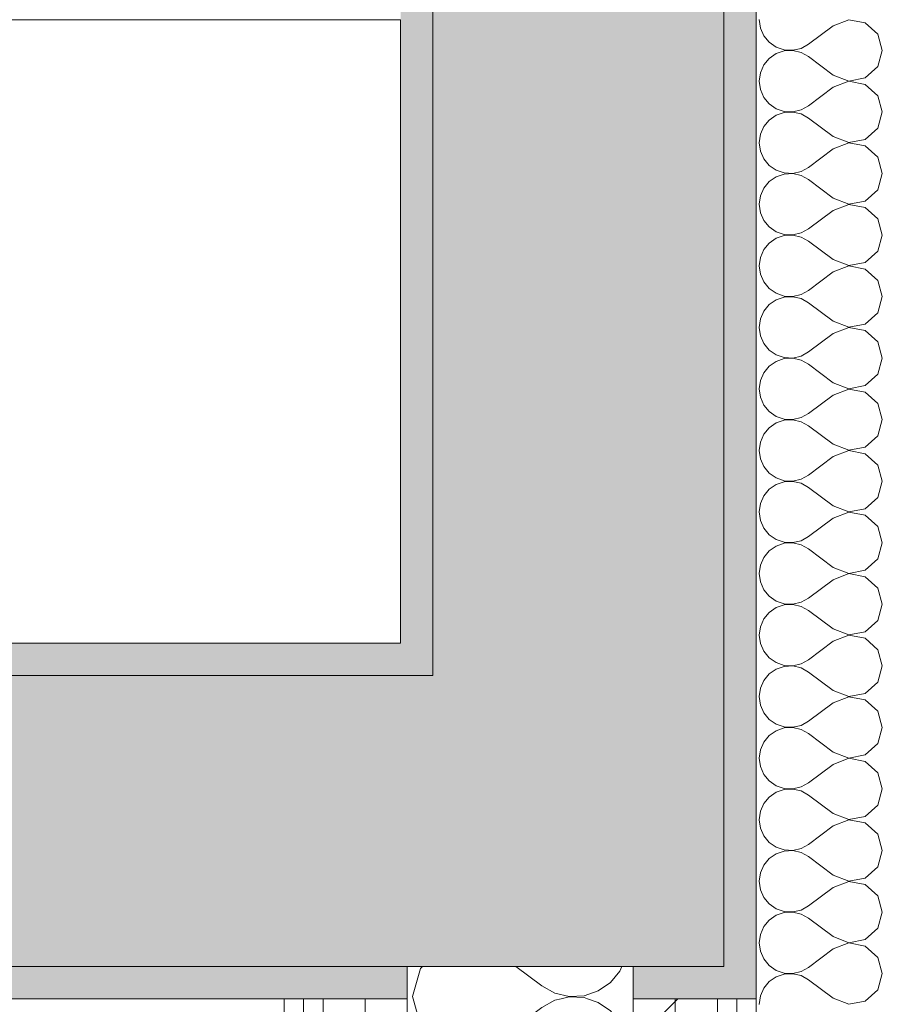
# Model space of a CAD drawing. Header units: millimetres. Extents: x -40968 to 11883, y -18816 to 4378.
# Tile 142 of 209: x -3867 to -3600, y -17086 to -16781. Entities that reach past the tile are written whole.
import ezdxf

# ---------------------------------------------------------------- set-up
doc = ezdxf.new("R2010")
doc.units = ezdxf.units.MM
doc.header["$MEASUREMENT"] = 0
doc.linetypes.add('Wipeout_Contour', pattern=[1000, 0, -1000])
doc.layers.add('12_FAÇ_Façana', color=7, linetype='Continuous')
doc.layers.add('Nuevo_08_E_Envans secs', color=7, linetype='Continuous')
for name, color, linetype, lineweight, true_color in [('12_FAÇ_Façana_Pluma_Nº__102', 7, 'Continuous', 5, 0xcccccc), ('12_FAÇ_Façana_Pluma_Nº__176', 7, 'Continuous', 15, 0x93a0c6), ('Nuevo_08_E_Envans secs_Pluma_Nº__102', 7, 'Continuous', 5, 0xcccccc), ('Nuevo_08_E_Envans secs_Pluma_Nº__171', 171, 'Continuous', 13, 0xaaaaff), ('Nuevo_08_E_Envans secs_Pluma_Nº__177', 7, 'Continuous', 15, 0xf7e046)]:
    doc.layers.add(name, color=color, linetype=linetype, lineweight=lineweight, true_color=true_color)
for name, color, linetype, lineweight in [('12_FAÇ_Façana_Pluma_Nº__7', 7, 'Continuous', 5), ('Nuevo_08_E_Envans secs_Pluma_Nº__1', 7, 'Continuous', 5), ('Nuevo_12_FAÇ_Façana_Pluma_Nº__1', 7, 'Continuous', 5)]:
    doc.layers.add(name, color=color, linetype=linetype, lineweight=lineweight)
pattern_1 = [(45, (0, 0), (-183.8478, 183.8478), [195, -65]), (45, (7e-14, 183.85), (-183.8478, 183.8478), [195, -65])]

# ---------------------------------------------------------------- blocks, each defined once
blk = doc.blocks.new('Muro_42_1', base_point=(-18875.39, -17083.98))
at = {"layer": '12_FAÇ_Façana_Pluma_Nº__102', "linetype": 'Continuous', "lineweight": 0, "true_color": 0xe5e5e5}
for points in [[(-7017.89, -16983.98), (-7017.89, -17073.98), (-3738.89, -17073.98), (-3738.89, -16983.98)], [(-3738.89, -16983.98), (-3648.89, -17073.98), (-3648.89, -16983.98)], [(-3738.89, -17073.98), (-3648.89, -17073.98), (-3738.89, -16983.98)]]:
    blk.add_hatch(color=254, dxfattribs=at).paths.add_polyline_path(points)
at = {"layer": '12_FAÇ_Façana_Pluma_Nº__176', "linetype": 'Continuous', "lineweight": 0, "true_color": 0x495063}
for points in [[(-7017.89, -16973.98), (-7017.89, -16983.98), (-3748.89, -16983.98), (-3748.89, -16973.98)], [(-3748.89, -16973.98), (-3738.89, -16983.98), (-3738.89, -16973.98)], [(-3748.89, -16983.98), (-3738.89, -16983.98), (-3748.89, -16973.98)], [(-7017.89, -17073.98), (-7017.89, -17083.98), (-3746.89, -17083.98), (-3746.89, -17073.98)], [(-3648.89, -17073.98), (-3676.89, -17073.98), (-3676.89, -17083.98), (-3648.89, -17083.98)], [(-3648.89, -17073.98), (-3638.89, -17083.98), (-3638.89, -17073.98)], [(-3648.89, -17083.98), (-3638.89, -17083.98), (-3648.89, -17073.98)]]:
    blk.add_hatch(color=251, dxfattribs=at).paths.add_polyline_path(points)
at = {"layer": '12_FAÇ_Façana_Pluma_Nº__7', "color": 7, "linetype": 'Continuous', "lineweight": 5}
for p, q in [((-3738.89, -16983.98), (-3738.89, -16973.98)), ((-3738.89, -16983.98), (-7017.89, -16983.98)), ((-3648.89, -17073.98), (-3648.89, -16983.98)), ((-7017.89, -17073.98), (-3746.89, -17073.98)), ((-3676.89, -17073.98), (-3746.89, -17073.98)), ((-3738.89, -17073.98), (-3648.89, -17073.98))]:
    blk.add_line(p, q, dxfattribs=at)
at = {"layer": '12_FAÇ_Façana_Pluma_Nº__7', "color": 7, "linetype": 'Continuous', "lineweight": 5, "flags": 128}
for points in [[(-3748.89, -16973.98), (-7017.89, -16973.98)], [(-3638.89, -17083.98), (-3638.89, -17073.98)], [(-7017.89, -17083.98), (-3746.89, -17083.98)], [(-3676.89, -17083.98), (-3638.89, -17083.98)]]:
    blk.add_lwpolyline(points, dxfattribs=at)
at = {"layer": 'Nuevo_12_FAÇ_Façana_Pluma_Nº__1', "color": 7, "linetype": 'Continuous', "lineweight": 5}
for p, q in [((-3746.89, -17073.98), (-3746.89, -17083.98)), ((-3676.89, -17083.98), (-3676.89, -17073.98))]:
    blk.add_line(p, q, dxfattribs=at)
blk = doc.blocks.new('Muro_45_1', base_point=(-3748.89, -17083.98))
at = {"layer": '12_FAÇ_Façana_Pluma_Nº__102', "linetype": 'Continuous', "lineweight": 0, "true_color": 0xe5e5e5}
blk.add_hatch(color=254, dxfattribs=at).paths.add_polyline_path([(-3738.89, -16770.98), (-3738.89, -16983.98), (-3648.89, -16983.98), (-3648.89, -16770.98)])
at = {"layer": '12_FAÇ_Façana_Pluma_Nº__176', "linetype": 'Continuous', "lineweight": 0, "true_color": 0x495063}
for points in [[(-3638.89, -13646.98), (-3648.89, -13646.98), (-3648.89, -17073.98), (-3638.89, -17073.98)], [(-3748.89, -16770.98), (-3748.89, -16780.98), (-3738.89, -16780.98), (-3738.89, -16770.98)], [(-3748.89, -16780.98), (-3748.89, -16973.98), (-3738.89, -16973.98), (-3738.89, -16780.98)]]:
    blk.add_hatch(color=251, dxfattribs=at).paths.add_polyline_path(points)
at = {"layer": '12_FAÇ_Façana_Pluma_Nº__7', "color": 7, "linetype": 'Continuous', "lineweight": 5}
for p, q in [((-3738.89, -16770.98), (-3738.89, -16973.98)), ((-3648.89, -16983.98), (-3648.89, -16770.98)), ((-3738.89, -16983.98), (-3738.89, -16973.98)), ((-3648.89, -17073.98), (-3648.89, -16983.98))]:
    blk.add_line(p, q, dxfattribs=at)
at = {"layer": '12_FAÇ_Façana_Pluma_Nº__7', "color": 7, "linetype": 'Continuous', "lineweight": 5, "flags": 128}
for points in [[(-3638.89, -17073.98), (-3638.89, -13646.98)], [(-3748.89, -16780.98), (-3748.89, -16973.98)]]:
    blk.add_lwpolyline(points, dxfattribs=at)
blk = doc.blocks.new('Muro_58_1', base_point=(-3748.89, -16690.98))
at = {"layer": '12_FAÇ_Façana_Pluma_Nº__7', "color": 7, "linetype": 'Continuous', "lineweight": 5, "flags": 128}
blk.add_lwpolyline([(-7017.89, -16780.98), (-3748.89, -16780.98)], dxfattribs=at)
blk = doc.blocks.new('*X126')
at = {"layer": 'Nuevo_08_E_Envans secs_Pluma_Nº__102', "color": 254, "linetype": 'Continuous', "lineweight": 5, "true_color": 0xcccccc}
for p, q in [((-3742.74, -17074.57), (-3745.23, -17083.33)), ((-3742.09, -17073.98), (-3742.74, -17074.57)), ((-3713.26, -17073.98), (-3705.23, -17080)), ((-3683.98, -17078.97), (-3681.05, -17075.43)), ((-3681.05, -17075.43), (-3680.41, -17073.98)), ((-3687.77, -17081.57), (-3683.98, -17078.97)), ((-3705.23, -17080), (-3701.2, -17082.23)), ((-3701.2, -17082.23), (-3696.72, -17083.27)), ((-3692.13, -17083.04), (-3687.77, -17081.57)), ((-3745.23, -17083.33), (-3745.05, -17083.98)), ((-3696.72, -17083.4), (-3699.2, -17083.98)), ((-3696.72, -17083.27), (-3692.13, -17083.04)), ((-3692.13, -17083.62), (-3696.72, -17083.4)), ((-3691.09, -17083.98), (-3692.13, -17083.62))]:
    blk.add_line(p, q, dxfattribs=at)
blk = doc.blocks.new('*X127')
at = {"layer": 'Nuevo_08_E_Envans secs_Pluma_Nº__102', "color": 254, "linetype": 'Continuous', "lineweight": 5, "true_color": 0xcccccc}
for p, q in [((-3745.05, -17083.98), (-3742.74, -17092.1)), ((-3701.2, -17084.44), (-3705.23, -17086.67)), ((-3699.2, -17083.98), (-3701.2, -17084.44)), ((-3687.77, -17085.09), (-3691.09, -17083.98)), ((-3683.98, -17087.7), (-3687.77, -17085.09)), ((-3718.56, -17096.67), (-3705.23, -17086.67)), ((-3681.05, -17091.24), (-3683.98, -17087.7)), ((-3679.2, -17095.45), (-3681.05, -17091.24)), ((-3742.74, -17092.1), (-3736.01, -17098.24)), ((-3727.06, -17099.93), (-3718.56, -17096.67)), ((-3678.56, -17100), (-3679.2, -17095.45)), ((-3736.01, -17098.24), (-3727.06, -17099.93)), ((-3727.06, -17100.07), (-3736.01, -17101.76)), ((-3718.56, -17103.33), (-3727.06, -17100.07)), ((-3679.2, -17104.55), (-3678.56, -17100)), ((-3736.01, -17101.76), (-3742.74, -17107.9)), ((-3718.56, -17103.33), (-3705.23, -17113.33)), ((-3681.05, -17108.76), (-3679.2, -17104.55)), ((-3742.74, -17107.9), (-3745.23, -17116.67)), ((-3683.98, -17112.3), (-3681.05, -17108.76)), ((-3687.77, -17114.91), (-3683.98, -17112.3)), ((-3705.23, -17113.33), (-3701.2, -17115.56)), ((-3701.2, -17115.56), (-3696.72, -17116.6)), ((-3692.13, -17116.38), (-3687.77, -17114.91)), ((-3745.23, -17116.67), (-3742.74, -17125.43)), ((-3701.2, -17117.77), (-3705.23, -17120)), ((-3696.72, -17116.73), (-3701.2, -17117.77)), ((-3696.72, -17116.6), (-3692.13, -17116.38)), ((-3692.13, -17116.96), (-3696.72, -17116.73)), ((-3687.77, -17118.43), (-3692.13, -17116.96)), ((-3683.98, -17121.03), (-3687.77, -17118.43)), ((-3718.56, -17130), (-3705.23, -17120)), ((-3681.05, -17124.57), (-3683.98, -17121.03)), ((-3679.2, -17128.78), (-3681.05, -17124.57)), ((-3742.74, -17125.43), (-3736.01, -17131.57)), ((-3727.06, -17133.27), (-3718.56, -17130)), ((-3678.56, -17133.33), (-3679.2, -17128.78)), ((-3736.01, -17131.57), (-3727.06, -17133.27)), ((-3727.06, -17133.4), (-3736.01, -17135.09)), ((-3718.56, -17136.67), (-3727.06, -17133.4)), ((-3679.2, -17137.89), (-3678.56, -17133.33)), ((-3736.01, -17135.09), (-3742.74, -17141.24)), ((-3718.56, -17136.67), (-3705.23, -17146.67)), ((-3681.05, -17142.1), (-3679.2, -17137.89)), ((-3742.74, -17141.24), (-3745.23, -17150)), ((-3683.98, -17145.64), (-3681.05, -17142.1)), ((-3687.77, -17148.24), (-3683.98, -17145.64)), ((-3705.23, -17146.67), (-3701.2, -17148.89)), ((-3701.2, -17148.89), (-3696.72, -17149.93)), ((-3692.13, -17149.71), (-3687.77, -17148.24)), ((-3745.23, -17150), (-3742.74, -17158.76)), ((-3701.2, -17151.11), (-3705.23, -17153.33)), ((-3696.72, -17150.07), (-3701.2, -17151.11)), ((-3696.72, -17149.93), (-3692.13, -17149.71)), ((-3692.13, -17150.29), (-3696.72, -17150.07)), ((-3687.77, -17151.76), (-3692.13, -17150.29)), ((-3683.98, -17154.36), (-3687.77, -17151.76)), ((-3718.56, -17163.33), (-3705.23, -17153.33)), ((-3681.05, -17157.9), (-3683.98, -17154.36)), ((-3679.2, -17162.11), (-3681.05, -17157.9)), ((-3742.74, -17158.76), (-3736.01, -17164.91)), ((-3727.06, -17166.6), (-3718.56, -17163.33)), ((-3678.56, -17166.67), (-3679.2, -17162.11)), ((-3736.01, -17164.91), (-3727.06, -17166.6)), ((-3727.06, -17166.73), (-3736.01, -17168.43)), ((-3721.23, -17168.98), (-3727.06, -17166.73)), ((-3678.88, -17168.98), (-3678.56, -17166.67)), ((-3736.01, -17168.43), (-3736.62, -17168.98))]:
    blk.add_line(p, q, dxfattribs=at)
blk = doc.blocks.new('Muro_76_1', base_point=(-3784.89, -17083.98))
at = {"layer": '12_FAÇ_Façana_Pluma_Nº__7', "color": 7, "linetype": 'Continuous', "lineweight": 5}
blk.add_line((-3676.89, -17073.98), (-3746.89, -17073.98), dxfattribs=at)
at = {"layer": 'Nuevo_08_E_Envans secs', "color": 7, "lineweight": 20}
for name in ['*X126', '*X127']:
    blk.add_blockref(name, (0, 0), dxfattribs=at)
at = {"color": 254, "linetype": 'Wipeout_Contour', "lineweight": 0, "ltscale": 70355.530201}
blk.add_wipeout([(-3784.89, -17083.98), (-3784.89, -17270.98), (-3778.89, -17270.98), (-3778.89, -17083.98)], dxfattribs=at).dxf.layer = 'Nuevo_08_E_Envans secs'
at = {"color": 254, "linetype": 'Wipeout_Contour', "lineweight": 0, "ltscale": 70305.102174}
blk.add_wipeout([(-3759.89, -17251.98), (-3759.89, -17083.98), (-3772.89, -17083.98), (-3772.89, -17251.98)], dxfattribs=at).dxf.layer = 'Nuevo_08_E_Envans secs'
at = {"color": 254, "linetype": 'Wipeout_Contour', "lineweight": 0, "ltscale": 70036.042364}
blk.add_wipeout([(-3676.89, -17083.98), (-3676.89, -17155.98), (-3663.89, -17155.98), (-3663.89, -17083.98)], dxfattribs=at).dxf.layer = 'Nuevo_08_E_Envans secs'
at = {"color": 254, "linetype": 'Wipeout_Contour', "lineweight": 0, "ltscale": 69963.32148}
blk.add_wipeout([(-3638.89, -17130.98), (-3638.89, -17083.98), (-3644.89, -17083.98), (-3644.89, -17130.98)], dxfattribs=at).dxf.layer = 'Nuevo_08_E_Envans secs'
at = {"layer": 'Nuevo_08_E_Envans secs_Pluma_Nº__171', "linetype": 'Continuous', "lineweight": 13, "true_color": 0xaaaaff}
h = blk.add_hatch(dxfattribs=at)
h.set_pattern_fill('Panellat_HPL_0001', color=161, style=0, pattern_type=2)
h.set_pattern_definition(pattern_1)
h.paths.add_polyline_path([(-3784.89, -17083.98), (-3784.89, -17270.98), (-3778.89, -17270.98), (-3778.89, -17083.98)])
h = blk.add_hatch(dxfattribs=at)
h.set_pattern_fill('Panellat_HPL_0001', color=161, style=0, pattern_type=2)
h.set_pattern_definition(pattern_1)
h.paths.add_polyline_path([(-3638.89, -17130.98), (-3638.89, -17083.98), (-3644.89, -17083.98), (-3644.89, -17130.98)])
at = {"layer": 'Nuevo_08_E_Envans secs_Pluma_Nº__177', "linetype": 'Continuous', "lineweight": 15, "true_color": 0xf7e046}
h = blk.add_hatch(dxfattribs=at)
h.set_pattern_fill('Panellat_HPL_0001', color=53, style=0, pattern_type=2)
h.set_pattern_definition(pattern_1)
h.paths.add_polyline_path([(-3759.89, -17251.98), (-3759.89, -17083.98), (-3772.89, -17083.98), (-3772.89, -17251.98)])
h = blk.add_hatch(dxfattribs=at)
h.set_pattern_fill('Panellat_HPL_0001', color=53, style=0, pattern_type=2)
h.set_pattern_definition(pattern_1)
h.paths.add_polyline_path([(-3676.89, -17083.98), (-3676.89, -17155.98), (-3663.89, -17155.98), (-3663.89, -17083.98)])
at = {"layer": 'Nuevo_08_E_Envans secs_Pluma_Nº__1', "color": 7, "linetype": 'Continuous', "lineweight": 5}
for p, q in [((-3778.89, -17083.98), (-3778.89, -17264.98)), ((-3772.89, -17083.98), (-3772.89, -17251.98)), ((-3676.89, -17083.98), (-3676.89, -17155.98)), ((-3644.89, -17083.98), (-3644.89, -17130.98)), ((-3644.89, -17130.98), (-3644.89, -17136.98)), ((-3676.89, -17155.98), (-3676.89, -17168.98)), ((-3772.89, -17251.98), (-3772.89, -17264.98)), ((-3778.89, -17264.98), (-3778.89, -17270.98))]:
    blk.add_line(p, q, dxfattribs=at)
at = {"layer": 'Nuevo_08_E_Envans secs_Pluma_Nº__1', "color": 7, "linetype": 'Continuous', "lineweight": 5, "flags": 128}
for points in [[(-3784.89, -17083.98), (-3784.89, -17270.98)], [(-3784.89, -17083.98), (-3778.89, -17083.98)], [(-3778.89, -17083.98), (-3772.89, -17083.98)], [(-3644.89, -17083.98), (-3638.89, -17083.98)], [(-3638.89, -17130.98), (-3638.89, -17083.98)]]:
    blk.add_lwpolyline(points, dxfattribs=at)
at = {"layer": 'Nuevo_12_FAÇ_Façana_Pluma_Nº__1', "color": 7, "linetype": 'Continuous', "lineweight": 5}
blk.add_line((-3676.89, -17083.98), (-3676.89, -17073.98), dxfattribs=at)
at = {"color": 254, "linetype": 'Wipeout_Contour', "lineweight": 0, "ltscale": 70268.572196}
blk.add_wipeout([(-3746.89, -17238.98), (-3746.89, -17083.98), (-3759.89, -17083.98), (-3759.89, -17238.98)], dxfattribs=at).dxf.layer = 'Nuevo_08_E_Envans secs'
at = {"color": 254, "linetype": 'Wipeout_Contour', "lineweight": 0, "ltscale": 69999.73207}
blk.add_wipeout([(-3650.89, -17142.98), (-3650.89, -17083.98), (-3663.89, -17083.98), (-3663.89, -17142.98)], dxfattribs=at).dxf.layer = 'Nuevo_08_E_Envans secs'
at = {"layer": 'Nuevo_08_E_Envans secs_Pluma_Nº__177', "linetype": 'Continuous', "lineweight": 15, "true_color": 0xf7e046}
h = blk.add_hatch(dxfattribs=at)
h.set_pattern_fill('Panellat_HPL_0001', color=53, style=0, pattern_type=2)
h.set_pattern_definition(pattern_1)
h.paths.add_polyline_path([(-3746.89, -17238.98), (-3746.89, -17083.98), (-3759.89, -17083.98), (-3759.89, -17238.98)])
h = blk.add_hatch(dxfattribs=at)
h.set_pattern_fill('Panellat_HPL_0001', color=53, style=0, pattern_type=2)
h.set_pattern_definition(pattern_1)
h.paths.add_polyline_path([(-3650.89, -17142.98), (-3650.89, -17083.98), (-3663.89, -17083.98), (-3663.89, -17142.98)])
at = {"layer": 'Nuevo_08_E_Envans secs_Pluma_Nº__1', "color": 7, "linetype": 'Continuous', "lineweight": 5}
for p, q in [((-3759.89, -17083.98), (-3759.89, -17238.98)), ((-3746.89, -17083.98), (-3746.89, -17168.98)), ((-3663.89, -17083.98), (-3663.89, -17142.98)), ((-3650.89, -17083.98), (-3650.89, -17136.98)), ((-3650.89, -17136.98), (-3650.89, -17142.98)), ((-3663.89, -17142.98), (-3663.89, -17155.98)), ((-3746.89, -17168.98), (-3746.89, -17238.98)), ((-3759.89, -17238.98), (-3759.89, -17251.98))]:
    blk.add_line(p, q, dxfattribs=at)
at = {"layer": 'Nuevo_08_E_Envans secs_Pluma_Nº__1', "color": 7, "linetype": 'Continuous', "lineweight": 5, "flags": 128}
for points in [[(-3772.89, -17083.98), (-3759.89, -17083.98)], [(-3759.89, -17083.98), (-3746.89, -17083.98)], [(-3676.89, -17083.98), (-3663.89, -17083.98)], [(-3663.89, -17083.98), (-3650.89, -17083.98)], [(-3650.89, -17083.98), (-3644.89, -17083.98)]]:
    blk.add_lwpolyline(points, dxfattribs=at)
at = {"layer": 'Nuevo_12_FAÇ_Façana_Pluma_Nº__1', "color": 7, "linetype": 'Continuous', "lineweight": 5}
blk.add_line((-3746.89, -17073.98), (-3746.89, -17083.98), dxfattribs=at)
blk = doc.blocks.new('*X502')
at = {"layer": 'Nuevo_08_E_Envans secs_Pluma_Nº__102', "color": 254, "linetype": 'Continuous', "lineweight": 5, "true_color": 0xcccccc}
for p, q in [((-3637.94, -16780.95), (-3637.58, -16783.55)), ((-3637.58, -16783.55), (-3636.52, -16785.96)), ((-3615.08, -16782.86), (-3622.7, -16788.57)), ((-3610.23, -16780.99), (-3615.08, -16782.86)), ((-3605.11, -16781.96), (-3610.23, -16780.99)), ((-3601.27, -16785.47), (-3605.11, -16781.96)), ((-3636.52, -16785.96), (-3634.84, -16787.98)), ((-3599.85, -16790.48), (-3601.27, -16785.47)), ((-3634.84, -16787.98), (-3632.68, -16789.47)), ((-3632.68, -16789.47), (-3630.19, -16790.31)), ((-3627.56, -16790.44), (-3625, -16789.84)), ((-3625, -16789.84), (-3622.7, -16788.57)), ((-3634.84, -16792.97), (-3636.52, -16794.99)), ((-3632.68, -16791.48), (-3634.84, -16792.97)), ((-3630.19, -16790.64), (-3632.68, -16791.48)), ((-3630.19, -16790.31), (-3627.56, -16790.44)), ((-3627.56, -16790.51), (-3630.19, -16790.64)), ((-3625, -16791.11), (-3627.56, -16790.51)), ((-3622.7, -16792.38), (-3625, -16791.11)), ((-3615.08, -16798.1), (-3622.7, -16792.38)), ((-3601.27, -16795.48), (-3599.85, -16790.48)), ((-3636.52, -16794.99), (-3637.58, -16797.4)), ((-3605.11, -16798.99), (-3601.27, -16795.48)), ((-3637.58, -16797.4), (-3637.94, -16800)), ((-3615.08, -16798.1), (-3610.23, -16799.96)), ((-3610.23, -16799.96), (-3605.11, -16798.99)), ((-3637.94, -16800), (-3637.58, -16802.6)), ((-3615.08, -16801.9), (-3622.7, -16807.62)), ((-3610.23, -16800.04), (-3615.08, -16801.9)), ((-3605.11, -16801.01), (-3610.23, -16800.04)), ((-3601.27, -16804.52), (-3605.11, -16801.01)), ((-3637.58, -16802.6), (-3636.52, -16805.01)), ((-3636.52, -16805.01), (-3634.84, -16807.03)), ((-3599.85, -16809.52), (-3601.27, -16804.52)), ((-3634.84, -16807.03), (-3632.68, -16808.52)), ((-3625, -16808.89), (-3622.7, -16807.62)), ((-3632.68, -16810.53), (-3634.84, -16812.02)), ((-3632.68, -16808.52), (-3630.19, -16809.36)), ((-3630.19, -16809.69), (-3632.68, -16810.53)), ((-3630.19, -16809.36), (-3627.56, -16809.49)), ((-3627.56, -16809.56), (-3630.19, -16809.69)), ((-3627.56, -16809.49), (-3625, -16808.89)), ((-3625, -16810.16), (-3627.56, -16809.56)), ((-3622.7, -16811.43), (-3625, -16810.16)), ((-3601.27, -16814.53), (-3599.85, -16809.52)), ((-3636.52, -16814.04), (-3637.58, -16816.45)), ((-3634.84, -16812.02), (-3636.52, -16814.04)), ((-3615.08, -16817.14), (-3622.7, -16811.43)), ((-3637.58, -16816.45), (-3637.94, -16819.05)), ((-3615.08, -16817.14), (-3610.23, -16819.01)), ((-3605.11, -16818.04), (-3601.27, -16814.53)), ((-3637.94, -16819.05), (-3637.58, -16821.65)), ((-3610.23, -16819.09), (-3615.08, -16820.95)), ((-3610.23, -16819.01), (-3605.11, -16818.04)), ((-3605.11, -16820.05), (-3610.23, -16819.09)), ((-3601.27, -16823.56), (-3605.11, -16820.05)), ((-3637.58, -16821.65), (-3636.52, -16824.05)), ((-3615.08, -16820.95), (-3622.7, -16826.67)), ((-3636.52, -16824.05), (-3634.84, -16826.08)), ((-3634.84, -16826.08), (-3632.68, -16827.57)), ((-3599.85, -16828.57), (-3601.27, -16823.56)), ((-3632.68, -16829.58), (-3634.84, -16831.06)), ((-3632.68, -16827.57), (-3630.19, -16828.41)), ((-3630.19, -16828.74), (-3632.68, -16829.58)), ((-3630.19, -16828.41), (-3627.56, -16828.53)), ((-3627.56, -16828.61), (-3630.19, -16828.74)), ((-3627.56, -16828.53), (-3625, -16827.94)), ((-3625, -16829.2), (-3627.56, -16828.61)), ((-3625, -16827.94), (-3622.7, -16826.67)), ((-3622.7, -16830.48), (-3625, -16829.2)), ((-3601.27, -16833.58), (-3599.85, -16828.57)), ((-3634.84, -16831.06), (-3636.52, -16833.09)), ((-3615.08, -16836.19), (-3622.7, -16830.48)), ((-3637.58, -16835.49), (-3637.94, -16838.1)), ((-3636.52, -16833.09), (-3637.58, -16835.49)), ((-3605.11, -16837.09), (-3601.27, -16833.58)), ((-3637.94, -16838.1), (-3637.58, -16840.7)), ((-3615.08, -16836.19), (-3610.23, -16838.06)), ((-3610.23, -16838.13), (-3615.08, -16840)), ((-3610.23, -16838.06), (-3605.11, -16837.09)), ((-3605.11, -16839.1), (-3610.23, -16838.13)), ((-3637.58, -16840.7), (-3636.52, -16843.1)), ((-3615.08, -16840), (-3622.7, -16845.71)), ((-3601.27, -16842.61), (-3605.11, -16839.1)), ((-3636.52, -16843.1), (-3634.84, -16845.13)), ((-3599.85, -16847.62), (-3601.27, -16842.61)), ((-3634.84, -16845.13), (-3632.68, -16846.61)), ((-3632.68, -16846.61), (-3630.19, -16847.45)), ((-3630.19, -16847.78), (-3632.68, -16848.62)), ((-3630.19, -16847.45), (-3627.56, -16847.58)), ((-3627.56, -16847.66), (-3630.19, -16847.78)), ((-3627.56, -16847.58), (-3625, -16846.99)), ((-3625, -16848.25), (-3627.56, -16847.66)), ((-3625, -16846.99), (-3622.7, -16845.71)), ((-3601.27, -16852.63), (-3599.85, -16847.62)), ((-3634.84, -16850.11), (-3636.52, -16852.14)), ((-3632.68, -16848.62), (-3634.84, -16850.11)), ((-3622.7, -16849.52), (-3625, -16848.25)), ((-3615.08, -16855.24), (-3622.7, -16849.52)), ((-3636.52, -16852.14), (-3637.58, -16854.54)), ((-3605.11, -16856.14), (-3601.27, -16852.63)), ((-3637.58, -16854.54), (-3637.94, -16857.14)), ((-3615.08, -16855.24), (-3610.23, -16857.1)), ((-3610.23, -16857.1), (-3605.11, -16856.14)), ((-3637.94, -16857.14), (-3637.58, -16859.75)), ((-3637.58, -16859.75), (-3636.52, -16862.15)), ((-3615.08, -16859.05), (-3622.7, -16864.76)), ((-3610.23, -16857.18), (-3615.08, -16859.05)), ((-3605.11, -16858.15), (-3610.23, -16857.18)), ((-3601.27, -16861.66), (-3605.11, -16858.15)), ((-3636.52, -16862.15), (-3634.84, -16864.17)), ((-3599.85, -16866.67), (-3601.27, -16861.66)), ((-3634.84, -16864.17), (-3632.68, -16865.66)), ((-3632.68, -16865.66), (-3630.19, -16866.5)), ((-3627.56, -16866.63), (-3625, -16866.03)), ((-3625, -16866.03), (-3622.7, -16864.76)), ((-3634.84, -16869.16), (-3636.52, -16871.18)), ((-3632.68, -16867.67), (-3634.84, -16869.16)), ((-3630.19, -16866.83), (-3632.68, -16867.67)), ((-3630.19, -16866.5), (-3627.56, -16866.63)), ((-3627.56, -16866.71), (-3630.19, -16866.83)), ((-3625, -16867.3), (-3627.56, -16866.71)), ((-3622.7, -16868.57), (-3625, -16867.3)), ((-3615.08, -16874.29), (-3622.7, -16868.57)), ((-3601.27, -16871.67), (-3599.85, -16866.67)), ((-3636.52, -16871.18), (-3637.58, -16873.59)), ((-3605.11, -16875.19), (-3601.27, -16871.67)), ((-3637.58, -16873.59), (-3637.94, -16876.19)), ((-3615.08, -16874.29), (-3610.23, -16876.15)), ((-3610.23, -16876.15), (-3605.11, -16875.19)), ((-3637.94, -16876.19), (-3637.58, -16878.79)), ((-3615.08, -16878.1), (-3622.7, -16883.81)), ((-3610.23, -16876.23), (-3615.08, -16878.1)), ((-3605.11, -16877.2), (-3610.23, -16876.23)), ((-3601.27, -16880.71), (-3605.11, -16877.2)), ((-3637.58, -16878.79), (-3636.52, -16881.2)), ((-3636.52, -16881.2), (-3634.84, -16883.22)), ((-3599.85, -16885.71), (-3601.27, -16880.71)), ((-3634.84, -16883.22), (-3632.68, -16884.71)), ((-3625, -16885.08), (-3622.7, -16883.81)), ((-3632.68, -16886.72), (-3634.84, -16888.21)), ((-3632.68, -16884.71), (-3630.19, -16885.55)), ((-3630.19, -16885.88), (-3632.68, -16886.72)), ((-3630.19, -16885.55), (-3627.56, -16885.68)), ((-3627.56, -16885.75), (-3630.19, -16885.88)), ((-3627.56, -16885.68), (-3625, -16885.08)), ((-3625, -16886.35), (-3627.56, -16885.75)), ((-3622.7, -16887.62), (-3625, -16886.35)), ((-3601.27, -16890.72), (-3599.85, -16885.71)), ((-3636.52, -16890.23), (-3637.58, -16892.64)), ((-3634.84, -16888.21), (-3636.52, -16890.23)), ((-3615.08, -16893.33), (-3622.7, -16887.62)), ((-3637.58, -16892.64), (-3637.94, -16895.24)), ((-3615.08, -16893.33), (-3610.23, -16895.2)), ((-3605.11, -16894.23), (-3601.27, -16890.72)), ((-3637.94, -16895.24), (-3637.58, -16897.84)), ((-3610.23, -16895.28), (-3615.08, -16897.14)), ((-3610.23, -16895.2), (-3605.11, -16894.23)), ((-3605.11, -16896.24), (-3610.23, -16895.28)), ((-3601.27, -16899.75), (-3605.11, -16896.24)), ((-3637.58, -16897.84), (-3636.52, -16900.25)), ((-3615.08, -16897.14), (-3622.7, -16902.86)), ((-3636.52, -16900.25), (-3634.84, -16902.27)), ((-3634.84, -16902.27), (-3632.68, -16903.76)), ((-3599.85, -16904.76), (-3601.27, -16899.75)), ((-3632.68, -16905.77), (-3634.84, -16907.26)), ((-3632.68, -16903.76), (-3630.19, -16904.6)), ((-3630.19, -16904.93), (-3632.68, -16905.77)), ((-3630.19, -16904.6), (-3627.56, -16904.72)), ((-3627.56, -16904.8), (-3630.19, -16904.93)), ((-3627.56, -16904.72), (-3625, -16904.13)), ((-3625, -16905.4), (-3627.56, -16904.8)), ((-3625, -16904.13), (-3622.7, -16902.86)), ((-3622.7, -16906.67), (-3625, -16905.4)), ((-3601.27, -16909.77), (-3599.85, -16904.76)), ((-3634.84, -16907.26), (-3636.52, -16909.28)), ((-3615.08, -16912.38), (-3622.7, -16906.67)), ((-3637.58, -16911.68), (-3637.94, -16914.29)), ((-3636.52, -16909.28), (-3637.58, -16911.68)), ((-3605.11, -16913.28), (-3601.27, -16909.77)), ((-3637.94, -16914.29), (-3637.58, -16916.89)), ((-3615.08, -16912.38), (-3610.23, -16914.25)), ((-3610.23, -16914.32), (-3615.08, -16916.19)), ((-3610.23, -16914.25), (-3605.11, -16913.28)), ((-3605.11, -16915.29), (-3610.23, -16914.32)), ((-3637.58, -16916.89), (-3636.52, -16919.29)), ((-3615.08, -16916.19), (-3622.7, -16921.9)), ((-3601.27, -16918.8), (-3605.11, -16915.29)), ((-3636.52, -16919.29), (-3634.84, -16921.32)), ((-3599.85, -16923.81), (-3601.27, -16918.8)), ((-3634.84, -16921.32), (-3632.68, -16922.8)), ((-3632.68, -16922.8), (-3630.19, -16923.64)), ((-3630.19, -16923.98), (-3632.68, -16924.81)), ((-3630.19, -16923.64), (-3627.56, -16923.77)), ((-3627.56, -16923.85), (-3630.19, -16923.98)), ((-3627.56, -16923.77), (-3625, -16923.18)), ((-3625, -16924.44), (-3627.56, -16923.85)), ((-3625, -16923.18), (-3622.7, -16921.9)), ((-3601.27, -16928.82), (-3599.85, -16923.81)), ((-3634.84, -16926.3), (-3636.52, -16928.33)), ((-3632.68, -16924.81), (-3634.84, -16926.3)), ((-3622.7, -16925.71), (-3625, -16924.44)), ((-3615.08, -16931.43), (-3622.7, -16925.71)), ((-3636.52, -16928.33), (-3637.58, -16930.73)), ((-3605.11, -16932.33), (-3601.27, -16928.82)), ((-3637.58, -16930.73), (-3637.94, -16933.33)), ((-3615.08, -16931.43), (-3610.23, -16933.29)), ((-3610.23, -16933.29), (-3605.11, -16932.33)), ((-3637.94, -16933.33), (-3637.58, -16935.94)), ((-3637.58, -16935.94), (-3636.52, -16938.34)), ((-3615.08, -16935.24), (-3622.7, -16940.95)), ((-3610.23, -16933.37), (-3615.08, -16935.24)), ((-3605.11, -16934.34), (-3610.23, -16933.37)), ((-3601.27, -16937.85), (-3605.11, -16934.34)), ((-3636.52, -16938.34), (-3634.84, -16940.36)), ((-3599.85, -16942.86), (-3601.27, -16937.85)), ((-3634.84, -16940.36), (-3632.68, -16941.85)), ((-3632.68, -16941.85), (-3630.19, -16942.69)), ((-3627.56, -16942.82), (-3625, -16942.22)), ((-3625, -16942.22), (-3622.7, -16940.95)), ((-3634.84, -16945.35), (-3636.52, -16947.37)), ((-3632.68, -16943.86), (-3634.84, -16945.35)), ((-3630.19, -16943.02), (-3632.68, -16943.86)), ((-3630.19, -16942.69), (-3627.56, -16942.82)), ((-3627.56, -16942.9), (-3630.19, -16943.02)), ((-3625, -16943.49), (-3627.56, -16942.9)), ((-3622.7, -16944.76), (-3625, -16943.49)), ((-3615.08, -16950.48), (-3622.7, -16944.76)), ((-3601.27, -16947.86), (-3599.85, -16942.86)), ((-3636.52, -16947.37), (-3637.58, -16949.78)), ((-3605.11, -16951.38), (-3601.27, -16947.86)), ((-3637.58, -16949.78), (-3637.94, -16952.38)), ((-3615.08, -16950.48), (-3610.23, -16952.34)), ((-3610.23, -16952.34), (-3605.11, -16951.38)), ((-3637.94, -16952.38), (-3637.58, -16954.98)), ((-3615.08, -16954.29), (-3622.7, -16960)), ((-3610.23, -16952.42), (-3615.08, -16954.29)), ((-3605.11, -16953.39), (-3610.23, -16952.42)), ((-3601.27, -16956.9), (-3605.11, -16953.39)), ((-3637.58, -16954.98), (-3636.52, -16957.39)), ((-3636.52, -16957.39), (-3634.84, -16959.41)), ((-3599.85, -16961.9), (-3601.27, -16956.9)), ((-3634.84, -16959.41), (-3632.68, -16960.9)), ((-3625, -16961.27), (-3622.7, -16960)), ((-3632.68, -16962.91), (-3634.84, -16964.4)), ((-3632.68, -16960.9), (-3630.19, -16961.74)), ((-3630.19, -16962.07), (-3632.68, -16962.91)), ((-3630.19, -16961.74), (-3627.56, -16961.87)), ((-3627.56, -16961.94), (-3630.19, -16962.07)), ((-3627.56, -16961.87), (-3625, -16961.27)), ((-3625, -16962.54), (-3627.56, -16961.94)), ((-3622.7, -16963.81), (-3625, -16962.54)), ((-3601.27, -16966.91), (-3599.85, -16961.9)), ((-3636.52, -16966.42), (-3637.58, -16968.83)), ((-3634.84, -16964.4), (-3636.52, -16966.42)), ((-3615.08, -16969.52), (-3622.7, -16963.81)), ((-3637.58, -16968.83), (-3637.94, -16971.43)), ((-3615.08, -16969.52), (-3610.23, -16971.39)), ((-3605.11, -16970.42), (-3601.27, -16966.91)), ((-3637.94, -16971.43), (-3637.58, -16974.03)), ((-3610.23, -16971.47), (-3615.08, -16973.33)), ((-3610.23, -16971.39), (-3605.11, -16970.42)), ((-3605.11, -16972.43), (-3610.23, -16971.47)), ((-3601.27, -16975.95), (-3605.11, -16972.43)), ((-3637.58, -16974.03), (-3636.52, -16976.44)), ((-3615.08, -16973.33), (-3622.7, -16979.05)), ((-3636.52, -16976.44), (-3634.84, -16978.46)), ((-3634.84, -16978.46), (-3632.68, -16979.95)), ((-3599.85, -16980.95), (-3601.27, -16975.95)), ((-3632.68, -16981.96), (-3634.84, -16983.45)), ((-3632.68, -16979.95), (-3630.19, -16980.79)), ((-3630.19, -16981.12), (-3632.68, -16981.96)), ((-3630.19, -16980.79), (-3627.56, -16980.91)), ((-3627.56, -16980.99), (-3630.19, -16981.12)), ((-3627.56, -16980.91), (-3625, -16980.32)), ((-3625, -16981.59), (-3627.56, -16980.99)), ((-3625, -16980.32), (-3622.7, -16979.05)), ((-3622.7, -16982.86), (-3625, -16981.59)), ((-3601.27, -16985.96), (-3599.85, -16980.95)), ((-3634.84, -16983.45), (-3636.52, -16985.47)), ((-3615.08, -16988.57), (-3622.7, -16982.86)), ((-3637.58, -16987.87), (-3637.94, -16990.48)), ((-3636.52, -16985.47), (-3637.58, -16987.87)), ((-3605.11, -16989.47), (-3601.27, -16985.96)), ((-3637.94, -16990.48), (-3637.58, -16993.08)), ((-3615.08, -16988.57), (-3610.23, -16990.44)), ((-3610.23, -16990.51), (-3615.08, -16992.38)), ((-3610.23, -16990.44), (-3605.11, -16989.47)), ((-3605.11, -16991.48), (-3610.23, -16990.51)), ((-3637.58, -16993.08), (-3636.52, -16995.48)), ((-3615.08, -16992.38), (-3622.7, -16998.1)), ((-3601.27, -16994.99), (-3605.11, -16991.48)), ((-3636.52, -16995.48), (-3634.84, -16997.51)), ((-3599.85, -17000), (-3601.27, -16994.99)), ((-3634.84, -16997.51), (-3632.68, -16998.99)), ((-3632.68, -16998.99), (-3630.19, -16999.83)), ((-3630.19, -17000.17), (-3632.68, -17001.01)), ((-3630.19, -16999.83), (-3627.56, -16999.96)), ((-3627.56, -17000.04), (-3630.19, -17000.17)), ((-3627.56, -16999.96), (-3625, -16999.37)), ((-3625, -17000.63), (-3627.56, -17000.04)), ((-3625, -16999.37), (-3622.7, -16998.1)), ((-3601.27, -17005.01), (-3599.85, -17000)), ((-3634.84, -17002.49), (-3636.52, -17004.52)), ((-3632.68, -17001.01), (-3634.84, -17002.49)), ((-3622.7, -17001.9), (-3625, -17000.63)), ((-3615.08, -17007.62), (-3622.7, -17001.9)), ((-3636.52, -17004.52), (-3637.58, -17006.92)), ((-3605.11, -17008.52), (-3601.27, -17005.01)), ((-3637.58, -17006.92), (-3637.94, -17009.52)), ((-3615.08, -17007.62), (-3610.23, -17009.49)), ((-3610.23, -17009.49), (-3605.11, -17008.52)), ((-3637.94, -17009.52), (-3637.58, -17012.13)), ((-3637.58, -17012.13), (-3636.52, -17014.53)), ((-3615.08, -17011.43), (-3622.7, -17017.14)), ((-3610.23, -17009.56), (-3615.08, -17011.43)), ((-3605.11, -17010.53), (-3610.23, -17009.56)), ((-3601.27, -17014.04), (-3605.11, -17010.53)), ((-3636.52, -17014.53), (-3634.84, -17016.55)), ((-3599.85, -17019.05), (-3601.27, -17014.04)), ((-3634.84, -17016.55), (-3632.68, -17018.04)), ((-3632.68, -17018.04), (-3630.19, -17018.88)), ((-3627.56, -17019.01), (-3625, -17018.41)), ((-3625, -17018.41), (-3622.7, -17017.14)), ((-3634.84, -17021.54), (-3636.52, -17023.56)), ((-3632.68, -17020.05), (-3634.84, -17021.54)), ((-3630.19, -17019.21), (-3632.68, -17020.05)), ((-3630.19, -17018.88), (-3627.56, -17019.01)), ((-3627.56, -17019.09), (-3630.19, -17019.21)), ((-3625, -17019.68), (-3627.56, -17019.09)), ((-3622.7, -17020.95), (-3625, -17019.68)), ((-3615.08, -17026.67), (-3622.7, -17020.95)), ((-3601.27, -17024.05), (-3599.85, -17019.05)), ((-3636.52, -17023.56), (-3637.58, -17025.97)), ((-3605.11, -17027.57), (-3601.27, -17024.05)), ((-3637.58, -17025.97), (-3637.94, -17028.57)), ((-3615.08, -17026.67), (-3610.23, -17028.53)), ((-3610.23, -17028.53), (-3605.11, -17027.57)), ((-3637.94, -17028.57), (-3637.58, -17031.17)), ((-3615.08, -17030.48), (-3622.7, -17036.19)), ((-3610.23, -17028.61), (-3615.08, -17030.48)), ((-3605.11, -17029.58), (-3610.23, -17028.61)), ((-3601.27, -17033.09), (-3605.11, -17029.58)), ((-3637.58, -17031.17), (-3636.52, -17033.58)), ((-3636.52, -17033.58), (-3634.84, -17035.6)), ((-3599.85, -17038.1), (-3601.27, -17033.09)), ((-3634.84, -17035.6), (-3632.68, -17037.09)), ((-3625, -17037.46), (-3622.7, -17036.19)), ((-3632.68, -17039.1), (-3634.84, -17040.59)), ((-3632.68, -17037.09), (-3630.19, -17037.93)), ((-3630.19, -17038.26), (-3632.68, -17039.1)), ((-3630.19, -17037.93), (-3627.56, -17038.06)), ((-3627.56, -17038.13), (-3630.19, -17038.26)), ((-3627.56, -17038.06), (-3625, -17037.46)), ((-3625, -17038.73), (-3627.56, -17038.13)), ((-3622.7, -17040), (-3625, -17038.73)), ((-3601.27, -17043.1), (-3599.85, -17038.1)), ((-3636.52, -17042.61), (-3637.58, -17045.02)), ((-3634.84, -17040.59), (-3636.52, -17042.61)), ((-3615.08, -17045.71), (-3622.7, -17040)), ((-3637.58, -17045.02), (-3637.94, -17047.62)), ((-3615.08, -17045.71), (-3610.23, -17047.58)), ((-3605.11, -17046.61), (-3601.27, -17043.1)), ((-3637.94, -17047.62), (-3637.58, -17050.22)), ((-3610.23, -17047.66), (-3615.08, -17049.52)), ((-3610.23, -17047.58), (-3605.11, -17046.61)), ((-3605.11, -17048.62), (-3610.23, -17047.66)), ((-3601.27, -17052.14), (-3605.11, -17048.62)), ((-3637.58, -17050.22), (-3636.52, -17052.63)), ((-3615.08, -17049.52), (-3622.7, -17055.24)), ((-3636.52, -17052.63), (-3634.84, -17054.65)), ((-3634.84, -17054.65), (-3632.68, -17056.14)), ((-3599.85, -17057.14), (-3601.27, -17052.14)), ((-3632.68, -17058.15), (-3634.84, -17059.64)), ((-3632.68, -17056.14), (-3630.19, -17056.98)), ((-3630.19, -17057.31), (-3632.68, -17058.15)), ((-3630.19, -17056.98), (-3627.56, -17057.1)), ((-3627.56, -17057.18), (-3630.19, -17057.31)), ((-3627.56, -17057.1), (-3625, -17056.51)), ((-3625, -17057.78), (-3627.56, -17057.18)), ((-3625, -17056.51), (-3622.7, -17055.24)), ((-3622.7, -17059.05), (-3625, -17057.78)), ((-3601.27, -17062.15), (-3599.85, -17057.14)), ((-3634.84, -17059.64), (-3636.52, -17061.66)), ((-3615.08, -17064.76), (-3622.7, -17059.05)), ((-3637.58, -17064.06), (-3637.94, -17066.67)), ((-3636.52, -17061.66), (-3637.58, -17064.06)), ((-3605.11, -17065.66), (-3601.27, -17062.15)), ((-3637.94, -17066.67), (-3637.58, -17069.27)), ((-3615.08, -17064.76), (-3610.23, -17066.63)), ((-3610.23, -17066.71), (-3615.08, -17068.57)), ((-3610.23, -17066.63), (-3605.11, -17065.66)), ((-3605.11, -17067.67), (-3610.23, -17066.71)), ((-3637.58, -17069.27), (-3636.52, -17071.67)), ((-3615.08, -17068.57), (-3622.7, -17074.29)), ((-3601.27, -17071.18), (-3605.11, -17067.67)), ((-3636.52, -17071.67), (-3634.84, -17073.7)), ((-3599.85, -17076.19), (-3601.27, -17071.18)), ((-3634.84, -17073.7), (-3632.68, -17075.19)), ((-3632.68, -17075.19), (-3630.19, -17076.02)), ((-3630.19, -17076.36), (-3632.68, -17077.2)), ((-3630.19, -17076.02), (-3627.56, -17076.15)), ((-3627.56, -17076.23), (-3630.19, -17076.36)), ((-3627.56, -17076.15), (-3625, -17075.56)), ((-3625, -17076.82), (-3627.56, -17076.23)), ((-3625, -17075.56), (-3622.7, -17074.29)), ((-3601.27, -17081.2), (-3599.85, -17076.19)), ((-3634.84, -17078.68), (-3636.52, -17080.71)), ((-3632.68, -17077.2), (-3634.84, -17078.68)), ((-3622.7, -17078.1), (-3625, -17076.82)), ((-3615.08, -17083.81), (-3622.7, -17078.1)), ((-3636.52, -17080.71), (-3637.58, -17083.11)), ((-3605.11, -17084.71), (-3601.27, -17081.2)), ((-3637.58, -17083.11), (-3637.94, -17085.71)), ((-3615.08, -17083.81), (-3610.23, -17085.68)), ((-3610.23, -17085.68), (-3605.11, -17084.71))]:
    blk.add_line(p, q, dxfattribs=at)
blk = doc.blocks.new('Muro_156_1', base_point=(-3573.89, -17276.98))
at = {"layer": 'Nuevo_08_E_Envans secs_Pluma_Nº__1', "color": 7, "linetype": 'Continuous', "lineweight": 5, "flags": 128}
blk.add_lwpolyline([(-3638.89, -13646.98), (-3638.89, -17130.98)], dxfattribs=at)
at = {"layer": 'Nuevo_08_E_Envans secs', "color": 7, "lineweight": 20}
blk.add_blockref('*X502', (0, 0), dxfattribs=at)

msp = doc.modelspace()

# ---------------------------------------------------------------- block references
at = {"layer": '12_FAÇ_Façana', "color": 7, "lineweight": 20}
for name, p in [('Muro_45_1', (-3748.89, -17083.98)), ('Muro_42_1', (-18875.39, -17083.98)), ('Muro_58_1', (-3748.89, -16690.98))]:
    msp.add_blockref(name, p, dxfattribs=at)

# ---------------------------------------------------------------- next in the draw order: block references
at = {"layer": 'Nuevo_08_E_Envans secs', "color": 7, "lineweight": 20}
msp.add_blockref('Muro_76_1', (-3784.89, -17083.98), dxfattribs=at)

# ---------------------------------------------------------------- next in the draw order: block references
msp.add_blockref('Muro_156_1', (-3573.89, -17276.98), dxfattribs=at)

doc.saveas('drawing.dxf')
